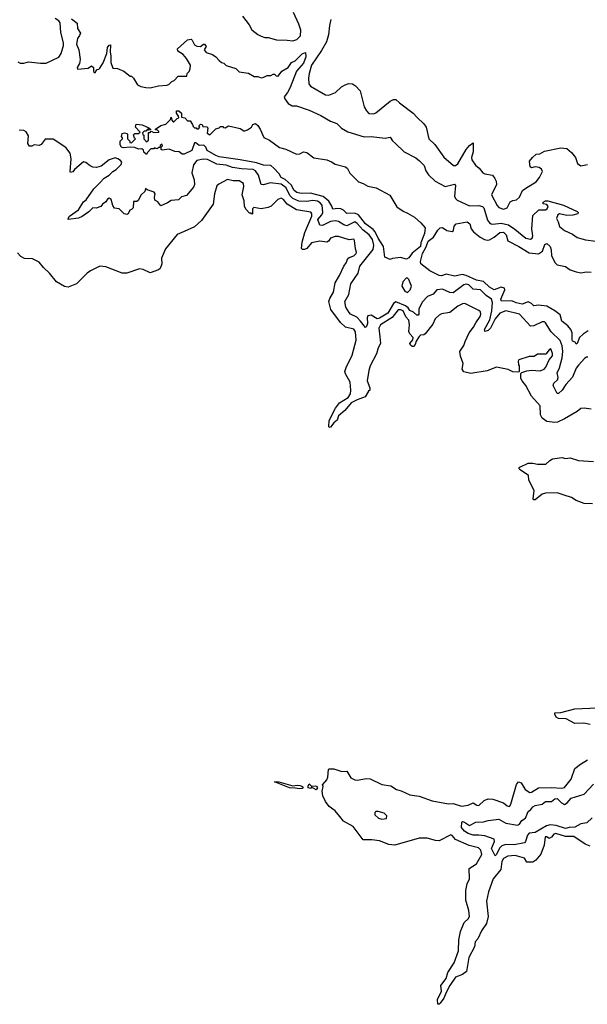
# Model space of a CAD drawing. Extents: x 2386423 to 2568864, y 578392 to 761999.
# Tile 209 of 256: x 2427090 to 2431941, y 691073 to 699494. Entities that reach past the tile are written whole.
import ezdxf

# ---------------------------------------------------------------- set-up
doc = ezdxf.new("R2010")
doc.units = 0

msp = doc.modelspace()

# ---------------------------------------------------------------- linework, layer by layer
at = {"layer": '0CON05XD'}
for points in [[(2427073.6, 699133.6), (2427095, 699122.5), (2427125, 699122.5), (2427165, 699133.3), (2427267, 699123), (2427315, 699123.3), (2427425, 699174.3), (2427443.5, 699205), (2427463.7, 699273.7), (2427464, 699295), (2427442.7, 699385), (2427435.7, 699465.7), (2427423.1, 699483.1), (2427392.3, 699505)], [(2427532.7, 699502.7), (2427580.8, 699465), (2427585, 699417.5), (2427608.3, 699378.3), (2427602.4, 699357.6), (2427585, 699332.5), (2427575.5, 699285), (2427594.5, 699235), (2427607.3, 699152.7), (2427601.7, 699118.3), (2427582.5, 699085), (2427585, 699070), (2427675, 699080), (2427705, 699100), (2427720, 699085), (2427721.7, 699051.7), (2427735, 699040), (2427740, 699055), (2427751.7, 699068.3), (2427765, 699070), (2427775, 699080), (2427802.5, 699125), (2427834, 699205), (2427840.8, 699255), (2427855, 699277.5), (2427865, 699280), (2427862, 699215), (2427870, 699185), (2427868.3, 699128.3), (2427885, 699080), (2427925, 699077.5), (2427980, 699055), (2428035, 699010), (2428045, 699010), (2428063, 698993), (2428097, 698937), (2428125, 698922.5), (2428167, 698913), (2428205, 698912.5), (2428275, 698927.5), (2428347, 698933), (2428365, 698940), (2428390, 698965), (2428410, 698975), (2428445, 699010), (2428518.3, 699011.7), (2428520, 699035), (2428538.3, 699051.7), (2428547.5, 699075), (2428548.8, 699105), (2428515, 699162.5), (2428485.9, 699195.9), (2428442.5, 699225), (2428440, 699245), (2428525, 699322.5), (2428555, 699327.5), (2428565, 699320), (2428585, 699280), (2428605, 699266.2), (2428636.7, 699263.3), (2428660, 699285), (2428670, 699285), (2428682.5, 699265), (2428667.5, 699235), (2428685, 699212.5), (2428737, 699197), (2428765, 699177.5), (2428793.6, 699143.6), (2428815, 699127.5), (2428835, 699122.5), (2428855, 699102.5), (2428936.1, 699076.1), (2428965, 699047.5), (2429045, 699036.7), (2429095, 699006.7), (2429125, 699006.7), (2429155, 698997.5), (2429176.7, 699003.3), (2429205, 699017.5), (2429235, 699017.5), (2429257, 699027), (2429267, 699027), (2429283, 699013), (2429298.3, 699011.7), (2429331.2, 699055), (2429385, 699086), (2429411.9, 699128.1), (2429445, 699143.5), (2429505, 699200.9), (2429533, 699213), (2429534.6, 699175), (2429515, 699121.9), (2429454.6, 699055), (2429402.3, 698915), (2429380, 698870), (2429350.8, 698835), (2429355.8, 698815.8), (2429385, 698777.5), (2429418.3, 698758.3), (2429455, 698756.7), (2429565, 698720), (2429663.6, 698673.6), (2429746.4, 698626.4), (2429800, 698605), (2429840, 698565), (2429893.6, 698533.6), (2430035, 698491.2), (2430093.6, 698493.6), (2430215, 698481.2), (2430255, 698490), (2430277.3, 698457.3), (2430303.3, 698435), (2430375, 698363.3), (2430475, 698313.8), (2430508.3, 698288.3), (2430545.7, 698245.7), (2430562.3, 698202.3), (2430585, 698167.5), (2430641.7, 698111.7), (2430726.4, 698066.4), (2430806.2, 698086.2), (2430816, 698075), (2430806.9, 697985), (2430814.5, 697964.5), (2430829.5, 697949.5), (2430935, 697903.3), (2431015, 697905.8), (2431046.2, 697895), (2431055.8, 697885), (2431089.7, 697779.7), (2431105, 697756.2), (2431118.3, 697748.3), (2431135, 697744.4), (2431205, 697754.6), (2431268.6, 697738.6), (2431322.2, 697702.2), (2431414.6, 697624.6), (2431455, 697616.7), (2431470, 697625), (2431476, 697645), (2431466, 697705), (2431475, 697820), (2431527.5, 697867.5)], [(2428993.9, 699523.9), (2429050.7, 699450.7), (2429075, 699407.5), (2429125, 699367.5), (2429155, 699352.5), (2429185, 699342.5), (2429215, 699342.5), (2429285, 699321.2), (2429375, 699320), (2429425, 699311.9), (2429458, 699325), (2429490.8, 699355), (2429493.5, 699405), (2429476.9, 699456.9), (2429428.9, 699555)], [(2429748.1, 699495), (2429736.5, 699445), (2429729.6, 699365), (2429711.8, 699305), (2429670.4, 699229.6), (2429583.3, 699105), (2429563.1, 699035), (2429558.1, 698995), (2429562.5, 698945), (2429575, 698926.7), (2429705, 698852), (2429731.7, 698848.3), (2429789.7, 698870.3), (2429841.2, 698918.8), (2429872.3, 698937.7), (2429901.7, 698948.3), (2429935, 698946.2), (2429959.5, 698929.5), (2430000, 698885), (2430035, 698750), (2430053.9, 698713.9), (2430075, 698692.5), (2430115, 698687.5), (2430135, 698697.5), (2430255, 698797.5), (2430285, 698812.5), (2430305, 698812.5), (2430335, 698782.5), (2430452.5, 698695), (2430488, 698658), (2430545, 698602.5), (2430563.3, 698575), (2430586, 698475), (2430637, 698427), (2430715, 698317.8), (2430797, 698247), (2430815, 698245.7), (2430835, 698262.2), (2430906.4, 698385), (2430935, 698418.6), (2430965, 698440), (2430966, 698365), (2430951.3, 698315), (2430955, 698296), (2430985, 698250), (2431017.5, 698225), (2431047.5, 698185), (2431065, 698176.2), (2431130, 698165), (2431150, 698135), (2431161.7, 698111.7), (2431163.8, 698085), (2431122, 697995), (2431170, 697905), (2431185, 697888.8), (2431225, 697873.3), (2431257.5, 697885), (2431283.3, 697935), (2431305, 697948.8), (2431335, 697954), (2431362.5, 697975), (2431387, 698033), (2431425, 698060), (2431503.9, 698106.1), (2431534, 698145), (2431558.8, 698195), (2431550, 698215), (2431529.5, 698229.5), (2431495, 698236.7), (2431465, 698227.5), (2431452.5, 698235), (2431447.5, 698285), (2431472.5, 698315), (2431505, 698342.5), (2431535, 698347.5), (2431575, 698370), (2431715, 698399.2), (2431765, 698392), (2431805, 698358), (2431840, 698315), (2431856.7, 698265), (2431885, 698243.3), (2431943.6, 698256.4)], [(2430255, 697442.5), (2430211.7, 697461.7), (2430200.6, 697555), (2430153.3, 697625), (2430128.9, 697678.9), (2430110.4, 697700.4), (2430045, 697748.9), (2429984.8, 697824.8), (2429955, 697838.9), (2429885.7, 697835.7), (2429856.2, 697866.2), (2429835, 697876.5), (2429805, 697880), (2429765, 697874), (2429758, 697898), (2429732.4, 697942.4), (2429682.7, 697982.7), (2429575, 698010.4), (2429495, 698006.7), (2429458.8, 698015), (2429435, 698032.5), (2429410.8, 698080.8), (2429357.8, 698127.8), (2429323.8, 698145), (2429306.7, 698175), (2429263.3, 698225), (2429235.9, 698245.9), (2429175, 698250), (2429115, 698271.1), (2428975, 698294.4), (2428795, 698321.9), (2428765, 698331.9), (2428693.3, 698375), (2428680, 698405), (2428665, 698420), (2428625, 698417.5), (2428595, 698440), (2428585, 698440), (2428560, 698375), (2428495, 698343.3), (2428480, 698345), (2428452.5, 698362.5), (2428415, 698366.7), (2428366.4, 698386.4), (2428308.3, 698378.3), (2428300, 698385), (2428300, 698405), (2428310, 698415), (2428305, 698430), (2428291.7, 698418.3), (2428288.3, 698401.7), (2428275, 698400), (2428265, 698390), (2428242.5, 698397.5), (2428235, 698390), (2428211.7, 698388.3), (2428181.7, 698358.3), (2428175, 698340), (2428151.7, 698361.7), (2428148.3, 698378.3), (2428135, 698390), (2428105, 698387.5), (2428075, 698400), (2428035, 698402.5), (2427975, 698397.5), (2427960, 698405), (2427950, 698425), (2427950, 698455), (2427970, 698475), (2427970, 698485), (2427960, 698495), (2427965, 698520), (2427985, 698527.5), (2428005, 698520), (2428010, 698515), (2428010, 698475), (2428030, 698455), (2428030, 698445), (2428045, 698440), (2428080, 698475), (2428071.7, 698481.7), (2428061.7, 698508.3), (2428075, 698520), (2428105, 698520), (2428118.3, 698531.7), (2428080, 698575), (2428085, 698600), (2428137.5, 698595), (2428195, 698570), (2428208.3, 698558.3), (2428208.3, 698551.7), (2428195, 698550), (2428185, 698560), (2428168.3, 698541.7), (2428155, 698540), (2428140, 698525), (2428141.7, 698511.7), (2428150, 698505), (2428150, 698475), (2428175, 698450), (2428190, 698465), (2428191.7, 698528.3), (2428205, 698530), (2428215, 698540), (2428235, 698530), (2428278.3, 698531.7), (2428278.3, 698538.3), (2428268.3, 698548.3), (2428251.7, 698551.7), (2428251.7, 698558.3), (2428295, 698588.8), (2428339.3, 698600.7), (2428378.3, 698641.7), (2428385, 698660), (2428390, 698635), (2428401.7, 698621.7), (2428408.3, 698621.7), (2428435, 698650), (2428450, 698655), (2428448.3, 698668.3), (2428430, 698695), (2428430, 698715), (2428450, 698715), (2428472.5, 698695), (2428471.7, 698661.7), (2428500, 698655), (2428525, 698630), (2428548.3, 698628.3), (2428568.3, 698598.3), (2428571.7, 698581.7), (2428585, 698570), (2428598.3, 698568.3), (2428605, 698560), (2428618.3, 698561.7), (2428630, 698575), (2428620, 698585), (2428635, 698600), (2428648.3, 698598.3), (2428655, 698580), (2428688.3, 698578.3), (2428697.5, 698565), (2428693, 698523), (2428715, 698510), (2428765, 698560), (2428795, 698570), (2428805, 698580), (2428825, 698580), (2428831.7, 698571.7), (2428845, 698570), (2428875, 698586.2), (2428975, 698563.3), (2429005, 698542.5), (2429015, 698542.5), (2429038.3, 698551.7), (2429070, 698575), (2429083.6, 698596.4), (2429106.7, 698606.7), (2429125, 698590), (2429145, 698557.5), (2429177.1, 698487.1), (2429226.2, 698465), (2429311.3, 698401.3), (2429365.8, 698385.8), (2429455, 698344.4), (2429483.6, 698346.4), (2429515, 698363.3), (2429545, 698358), (2429605, 698313.3), (2429714.1, 698294.1), (2429755, 698278), (2429785, 698257.5), (2429875.9, 698235.9), (2429892.3, 698222.3), (2429911.9, 698181.9), (2429935, 698158.8), (2429985, 698106.7), (2430025, 698093.8), (2430065, 698069.2), (2430137.3, 698057.3), (2430252.3, 697992.3), (2430313.5, 697893.5), (2430366.7, 697855), (2430405, 697840), (2430465, 697804.3), (2430517.7, 697757.7), (2430554.2, 697715), (2430549.6, 697665), (2430518.9, 697585), (2430514.6, 697555), (2430443.9, 697496.1), (2430415, 697456), (2430395, 697446), (2430345, 697458.8), (2430277, 697453), (2430255, 697442.5)], [(2428243.3, 697976.7), (2428247.5, 698005), (2428239.3, 698019.3), (2428178.3, 698038.3), (2428165, 698050), (2428160, 698025), (2428127.5, 697995), (2428103, 697947), (2428091.7, 697938.3), (2428061.7, 697938.3), (2428060, 697885), (2428045, 697870), (2428030, 697865), (2428017.5, 697835), (2428005, 697827.5), (2427982.5, 697835), (2427940, 697875), (2427900.7, 697880.7), (2427886.7, 697905), (2427872.5, 697955), (2427855, 697966.7), (2427840.7, 697959.3), (2427827.5, 697935), (2427797.5, 697915), (2427783.6, 697896.4), (2427743, 697883), (2427715, 697886), (2427680, 697850), (2427625, 697811.2), (2427593, 697797), (2427504, 697784), (2427503.3, 697795), (2427516, 697815), (2427591.2, 697868.8), (2427634.2, 697935.8), (2427657.7, 697952.3), (2427725, 698046.7), (2427775, 698100), (2427812, 698138), (2427855, 698163.8), (2427885.7, 698194.3), (2427915, 698212.5), (2427957.1, 698255), (2427962, 698275), (2427950.9, 698290.9), (2427930, 698305), (2427905, 698311.9), (2427855, 698295.5), (2427785, 698240.8), (2427745, 698230.8), (2427716.2, 698233.8), (2427692.7, 698242.7), (2427655, 698272.5), (2427635, 698278), (2427557, 698213), (2427545, 698193.3), (2427525, 698187.5), (2427521.2, 698195), (2427530, 698305), (2427521.3, 698351.3), (2427485, 698401.4), (2427375, 698471.5), (2427308.8, 698471.2), (2427274, 698426), (2427255, 698418.8), (2427215, 698422.5), (2427195, 698412.5), (2427173, 698413), (2427160, 698435), (2427165, 698500), (2427145, 698536.2), (2427125, 698545.8), (2427085, 698550)], [(2431947, 696607), (2431935, 696607.5), (2431920.7, 696599.3), (2431865, 696540), (2431846.7, 696515), (2431814.1, 696435.9), (2431757.5, 696375), (2431727.5, 696325), (2431695, 696297.5), (2431685, 696297.5), (2431650, 696365), (2431656.2, 696385), (2431685.5, 696414.5), (2431693.3, 696435), (2431684, 696475), (2431703.4, 696516.6), (2431727.1, 696602.9), (2431731.6, 696655), (2431725.7, 696705.7), (2431709.5, 696749.5), (2431631.5, 696825), (2431585, 696901.2), (2431575, 696909.2), (2431555, 696910), (2431485, 696875.8), (2431455, 696872), (2431362, 696975), (2431245, 697004.5), (2431194.4, 696985), (2431154.7, 696935.3), (2431115, 696856), (2431093.3, 696835), (2431065, 696827.5), (2431062.5, 696845), (2431108.1, 696928.1), (2431126.4, 697003.6), (2431131.1, 697075), (2431122.7, 697102.7), (2431078.1, 697135), (2431028, 697185), (2430965, 697188.6), (2430927.5, 697225), (2430905, 697231.1), (2430884.6, 697225.4), (2430795, 697158.6), (2430765, 697160.8), (2430705, 697188.8), (2430655, 697183.8), (2430623, 697147), (2430575, 697128), (2430530.9, 697079.1), (2430502.6, 697017.4), (2430501.4, 696975), (2430495, 696967.5), (2430485, 696967.1), (2430455, 696992.5), (2430425, 697008), (2430410, 697030), (2430387.4, 697047.4), (2430305, 697080), (2430285, 697068), (2430235.4, 696985), (2430165, 696940), (2430145, 696935.6), (2430095, 696966), (2430065, 696960), (2430058.8, 696945), (2430061.9, 696895), (2430055, 696870), (2430045, 696861.2), (2430001.4, 696915), (2429971.3, 696951.3), (2429917.5, 696975), (2429905, 696988.8), (2429877.1, 697035), (2429868.6, 697085), (2429903.1, 697145), (2429919.3, 697235), (2429983.3, 697325), (2429997.9, 697385), (2430111.2, 697528.8), (2430117.7, 697565), (2430104.7, 697615), (2430076.4, 697655), (2430025, 697693.1), (2429975, 697751.9), (2429955, 697764.4), (2429885, 697730), (2429859.1, 697739.1), (2429815, 697768.2), (2429785, 697774.5), (2429745, 697768.9), (2429677.5, 697735), (2429655, 697736.7), (2429639.4, 697785), (2429672.1, 697825), (2429680, 697845), (2429675, 697907.5), (2429659, 697929), (2429635, 697941.6), (2429595, 697946.5), (2429545, 697940.4), (2429475, 697942.5), (2429425, 697964.1), (2429399, 697989), (2429366.4, 698055), (2429325, 698086.1), (2429231.2, 698098.8), (2429175, 698081.5), (2429155, 698084.4), (2429130.4, 698165), (2429105, 698200.5), (2429085, 698212.1), (2428985, 698218), (2428910.2, 698230.2), (2428855, 698249.6), (2428775, 698259.7), (2428695, 698296.9), (2428658.6, 698301.4), (2428605, 698290), (2428575, 698253.3), (2428560.8, 698185), (2428581.2, 698125), (2428583.3, 698085), (2428575, 698062.5), (2428515, 697990), (2428471.7, 697978.3), (2428446.4, 697953.6), (2428385, 697947.5), (2428353.3, 697926.7), (2428295, 697902.5), (2428270, 697935), (2428245, 697950), (2428243.3, 697976.7)], [(2431537.5, 696192.5), (2431465, 696272.9), (2431416.2, 696366.2), (2431384, 696405), (2431374, 696425), (2431372.5, 696467.5), (2431383, 696477), (2431425, 696490.8), (2431465, 696495.8), (2431538.3, 696491.7), (2431571.2, 696505), (2431587, 696523), (2431614.2, 696585.8), (2431645, 696620), (2431645, 696640), (2431628.3, 696678.3), (2431615, 696670), (2431586.4, 696633.6), (2431515, 696632.5), (2431486.4, 696613.6), (2431445, 696612.5), (2431357.5, 696585), (2431350, 696575), (2431353, 696543), (2431360, 696535), (2431360, 696485), (2431355, 696480), (2431305, 696481.2), (2431265, 696502), (2431165, 696521.9), (2431085, 696492.2), (2430945, 696468.8), (2430885, 696483.3), (2430871.2, 696505), (2430881.2, 696555), (2430856.2, 696615), (2430852.5, 696655), (2430885, 696706.2), (2430898, 696742), (2430931.5, 696815), (2430970, 696865), (2430987.4, 696902.6), (2431024.4, 696955), (2431030.6, 696975), (2431027.5, 696995), (2431015, 697008), (2430894.1, 697065.9), (2430875, 697064), (2430835, 697044.2), (2430765, 696989.2), (2430695, 696977.1), (2430675, 696965.8), (2430642, 696935), (2430620.9, 696889.1), (2430555, 696808), (2430545, 696800), (2430515, 696796), (2430504.2, 696785.8), (2430480, 696745), (2430470, 696715), (2430455, 696700), (2430445, 696700), (2430430.7, 696710.7), (2430423.3, 696725), (2430450, 696755), (2430452.5, 696775), (2430425, 696806.7), (2430416.9, 696826.9), (2430421.8, 696885), (2430415.6, 696925), (2430391.5, 696951.5), (2430366.2, 697005), (2430345, 697013.4), (2430325, 697011.2), (2430273.3, 696946.7), (2430172.9, 696885), (2430160.9, 696855), (2430167.9, 696782.1), (2430174.2, 696725), (2430152.8, 696687.2), (2430138.6, 696635), (2430086.4, 696533.6), (2430072.9, 696495), (2430060.6, 696405), (2430083.3, 696345), (2430082.5, 696325), (2430072, 696318), (2430042.7, 696267.3), (2429975, 696244.3), (2429922.5, 696217.5), (2429868.9, 696151.1), (2429814, 696106), (2429802.1, 696067.9), (2429773.8, 696046.2), (2429745, 696008), (2429735, 696007.5), (2429733.1, 696015), (2429736.4, 696065), (2429789.5, 696170.5), (2429822.1, 696217.9), (2429896.7, 696263.3), (2429916.5, 696295), (2429920.6, 696325), (2429914.2, 696394.2), (2429874.4, 696464.4), (2429868.9, 696485), (2429879.6, 696520.4), (2429932.9, 696625), (2429966.9, 696753.1), (2429961.1, 696825), (2429945, 696848.1), (2429876, 696865), (2429832.9, 696902.9), (2429749.5, 697015), (2429733.3, 697085), (2429740.5, 697109.5), (2429772.2, 697165), (2429787.6, 697242.4), (2429824.3, 697305), (2429859.4, 697385), (2429880.8, 697415), (2429895, 697452.5), (2429905, 697461.2), (2429945, 697473.8), (2429966.2, 697495), (2429970, 697505), (2429960, 697535), (2429952.5, 697605), (2429945, 697617.5), (2429905, 697612.5), (2429815, 697640), (2429785, 697640.8), (2429745, 697625.8), (2429729.1, 697600.9), (2429715, 697591.4), (2429655, 697599.5), (2429584.1, 697585.9), (2429545, 697537.5), (2429525, 697527.5), (2429508.3, 697528.3), (2429498.3, 697538.3), (2429505, 697590), (2429525.6, 697675), (2429586.9, 697815), (2429585.6, 697835), (2429576.9, 697846.9), (2429455, 697867.1), (2429376.1, 697916.1), (2429345, 697956), (2429325, 697968.8), (2429297.5, 697955), (2429240.5, 697899.5), (2429215, 697888), (2429155, 697877.5), (2429092.5, 697887.5), (2429080, 697875), (2429080, 697835), (2429075, 697830), (2429068.3, 697838.3), (2429055, 697840), (2429025, 697870), (2429012.5, 697895), (2429007.5, 697945), (2428992.5, 697995), (2429007, 698067), (2429003.6, 698093.6), (2428965, 698115.7), (2428915, 698117.1), (2428865, 698126.7), (2428791.7, 698088.3), (2428775, 698072.5), (2428756.2, 698005), (2428743.3, 697915), (2428645, 697777.5), (2428585, 697722.5), (2428496.4, 697683.6), (2428435, 697657.5), (2428336.7, 697535), (2428301.2, 697455), (2428306.2, 697405), (2428290, 697365), (2428275, 697353.3), (2428205, 697330), (2428145, 697356.7), (2428115, 697363.3), (2428005, 697326.7), (2427965, 697326.2), (2427825, 697380), (2427775, 697385.7), (2427695, 697346.2), (2427666.7, 697325), (2427576.7, 697235), (2427505, 697206.2), (2427472, 697212), (2427405, 697252.5), (2427345.9, 697325.9), (2427294.1, 697374.1), (2427255, 697421.2), (2427198.3, 697448.3), (2427132.3, 697452.3), (2427098.3, 697468.3), (2427071.2, 697501.2)], [(2431527.5, 697867.5), (2431583, 697867), (2431597.5, 697875), (2431606.7, 697895), (2431602.5, 697905), (2431595, 697912.5), (2431565, 697920), (2431563, 697933), (2431585, 697946), (2431605, 697946.2), (2431737.7, 697907.7), (2431855, 697852.5), (2431862.5, 697845), (2431860, 697835), (2431818.3, 697821.7), (2431765, 697818.8), (2431705, 697833.8), (2431690, 697825), (2431678.8, 697795), (2431693.3, 697765), (2431702.5, 697725), (2431745, 697690), (2431815, 697660), (2431855, 697630), (2431925, 697610), (2432015, 697601.2)], [(2431947.5, 696832.5), (2431905.6, 696805), (2431875.6, 696775), (2431855, 696723.3), (2431845, 696720), (2431836.7, 696735), (2431815.8, 696745.8), (2431810.8, 696755), (2431811.4, 696815), (2431800.8, 696845), (2431775.4, 696875.4), (2431724.7, 696914.7), (2431709.2, 696969.2), (2431665, 697004.5), (2431595, 697043.1), (2431525, 697051.4), (2431485, 697048), (2431465, 697068), (2431435, 697081.2), (2431385, 697061.9), (2431332.1, 697072.1), (2431295, 697088.6), (2431206.9, 697086.9), (2431202.3, 697105), (2431237.1, 697185), (2431235, 697197.1), (2431205, 697205.4), (2431145, 697183.8), (2431105, 697206.1), (2431055, 697255.6), (2430995, 697265.4), (2430906.1, 697306.1), (2430875, 697313.9), (2430805, 697300), (2430735, 697318), (2430695.7, 697304.3), (2430675, 697306.2), (2430594.8, 697344.8), (2430517.3, 697405), (2430514.7, 697425), (2430533.3, 697495), (2430565, 697550.8), (2430580.4, 697599.6), (2430627.1, 697635), (2430665, 697694), (2430685, 697712.5), (2430705, 697718), (2430740.2, 697690.2), (2430785, 697681.9), (2430798.9, 697691.1), (2430802.7, 697727.3), (2430821.7, 697748.3), (2430915, 697763.8), (2430938.3, 697748.3), (2430950, 697705), (2430969.5, 697679.5), (2431024.8, 697634.8), (2431063.8, 697613.8), (2431085, 697607.8), (2431105, 697611.6), (2431146.6, 697633.4), (2431194.7, 697675.3), (2431225, 697676.2), (2431249.1, 697655), (2431263.4, 697603.4), (2431355, 697554.5), (2431445, 697501.4), (2431525, 697491.5), (2431559.4, 697515), (2431578, 697572), (2431595, 697580.5), (2431625, 697554), (2431633.1, 697525), (2431635.7, 697475), (2431667.1, 697415), (2431685, 697396.9), (2431754.4, 697384.4), (2431795, 697355.8), (2431845, 697336.9), (2431885, 697330), (2431935, 697338.1), (2431975, 697334.3)], [(2430405, 697162), (2430427.4, 697182.6), (2430437.5, 697215), (2430415, 697271.2), (2430405, 697283.8), (2430395, 697286), (2430365, 697250.8), (2430356.9, 697215), (2430382.3, 697172.3), (2430405, 697162)], [(2431975, 696164.2), (2431915, 696172.5), (2431885, 696169.2), (2431855, 696143.8), (2431745, 696079.2), (2431687.9, 696052.1), (2431665, 696048.1), (2431595, 696056.2), (2431554.7, 696084.7), (2431542.1, 696115), (2431537.5, 696192.5)], [(2431985, 695353.3), (2431915, 695357.5), (2431845, 695383.3), (2431805, 695406.7), (2431743, 695427), (2431685, 695446.7), (2431585, 695443.3), (2431554.3, 695435.7), (2431495, 695388.8), (2431485, 695387.5), (2431480, 695395), (2431486.4, 695466.4), (2431442.5, 695555), (2431440, 695595), (2431367.5, 695645), (2431357.5, 695655), (2431363.6, 695666.4), (2431435, 695702.5), (2431475, 695702.5), (2431515, 695692.5), (2431586.4, 695693.6), (2431620, 695725), (2431645, 695737.5), (2431725, 695750), (2431755, 695742.5), (2431795, 695747.5), (2431865, 695723.3), (2431995, 695716.2)], [(2431966.2, 693466.2), (2431913, 693477), (2431835, 693474.2), (2431760, 693515), (2431695, 693516.2), (2431675, 693530), (2431662.5, 693555), (2431663, 693567), (2431715, 693568), (2431835, 693600), (2432025, 693609.4)], [(2431965, 692426.2), (2431924.3, 692444.3), (2431827.6, 692507.6), (2431755, 692508.8), (2431672.5, 692535), (2431655, 692527.5), (2431635, 692502.5), (2431615, 692492.5), (2431595, 692506.7), (2431582.5, 692505), (2431572.5, 692435), (2431543.3, 692356.7), (2431500, 692305), (2431475, 692290), (2431425, 692290), (2431405, 692322.5), (2431325, 692346.2), (2431260.7, 692339.3), (2431225, 692320), (2431211.9, 692295), (2431201.9, 692225), (2431136.9, 692145), (2431095.5, 692035), (2431080.4, 691955), (2431094.5, 691825), (2431079.4, 691765), (2431037.6, 691702.4), (2431007, 691633), (2430983.6, 691606.4), (2430975.8, 691565), (2430928.6, 691475), (2430908, 691355), (2430875, 691329.2), (2430815, 691304.3), (2430766.7, 691235), (2430734.7, 691175.3), (2430716.4, 691125), (2430685, 691082.5), (2430675, 691073.8), (2430663.3, 691073.3), (2430660.8, 691115), (2430694.6, 691185), (2430688.8, 691235), (2430735.5, 691294.5), (2430748.1, 691345), (2430802, 691428), (2430839.7, 691530.3), (2430842.9, 691625), (2430856.1, 691695), (2430887.9, 691772.1), (2430924.2, 691805), (2430933.1, 691825), (2430927.5, 691875), (2430902.4, 691965), (2430903.3, 692046.7), (2430913.9, 692105), (2430934.4, 692145), (2430932.5, 692235), (2430995.6, 692275), (2431041.1, 692355), (2431031.3, 692391.3), (2431012.1, 692412.1), (2430932.4, 692432.4), (2430815, 692484), (2430787.7, 692517.7), (2430775, 692523.3), (2430675, 692472), (2430644.1, 692474.1), (2430573.9, 692493.9), (2430505, 692492.9), (2430295, 692434.3), (2430245, 692440), (2430165, 692472.2), (2430100.3, 692480.3), (2430025, 692480), (2429938.8, 692595), (2429858.7, 692638.7), (2429825, 692680), (2429785, 692726.7), (2429736.1, 692766.1), (2429705, 692806.7), (2429682, 692855), (2429676, 692895), (2429682.5, 692935), (2429678.3, 692951.7), (2429715.8, 692994.2), (2429724, 693015), (2429728.3, 693081.7), (2429735, 693087.5), (2429775, 693087.5), (2429843.9, 693063.9), (2429885.9, 693065.9), (2429920, 693010), (2429953.6, 692993.6), (2429975, 692990), (2430055, 693003.8), (2430085, 693001.2), (2430185, 692954), (2430261.7, 692941.7), (2430310.5, 692910.5), (2430349.5, 692899.5), (2430425, 692863.8), (2430505, 692853.3), (2430615, 692813.8), (2430755, 692788.1), (2430795, 692791.9), (2430865, 692767.1), (2430924.1, 692775.9), (2430965, 692797.5), (2430996.4, 692776.4), (2431015, 692773.8), (2431060, 692815), (2431095, 692830), (2431135, 692828), (2431225, 692797.5), (2431255, 692770), (2431275, 692766.2), (2431287.1, 692785), (2431336.1, 692953.9), (2431353.6, 692976.4), (2431375, 692968.8), (2431410.4, 692910.4), (2431450, 692885), (2431465, 692888.6), (2431525, 692925.8), (2431635, 692928.1), (2431725, 692921.9), (2431745, 692928.6), (2431802.4, 692997.6), (2431835, 693089.2), (2431882.4, 693127.6), (2431944, 693165)], [(2429485, 692915.6), (2429445, 692923.1), (2429395, 692923.5), (2429267.5, 692975), (2429304.3, 692975.7), (2429425, 692940.8), (2429462.4, 692947.6), (2429485, 692944.4), (2429508, 692935), (2429512, 692925), (2429505, 692919.2), (2429485, 692915.6)], [(2429625, 692906.2), (2429585, 692930), (2429575, 692920), (2429555, 692923.3), (2429555, 692940), (2429565, 692957.5), (2429585, 692937.5), (2429615, 692942.5), (2429627.9, 692937.9), (2429636, 692925), (2429625, 692906.2)], [(2431982.8, 692667.2), (2431936.7, 692625), (2431885, 692615.6), (2431835, 692588.2), (2431785, 692585.3), (2431755, 692576.2), (2431675, 692603.1), (2431622.7, 692607.3), (2431591.2, 692598.8), (2431495, 692541.9), (2431445, 692535.6), (2431430.9, 692519.1), (2431413.6, 692466.4), (2431403.3, 692455), (2431315, 692436.2), (2431245, 692441.4), (2431210.9, 692429.1), (2431191.7, 692408.3), (2431165, 692353.3), (2431152.7, 692342.7), (2431121.4, 692405), (2431146.9, 692465), (2431144.2, 692485), (2431064.2, 692514.2), (2431015, 692520.9), (2430965, 692519.6), (2430923.8, 692535), (2430892, 692555), (2430866, 692585), (2430868.8, 692631.2), (2430875, 692636.2), (2430891.7, 692631.7), (2430935, 692603.3), (2430989.1, 692630.9), (2431055, 692632.9), (2431095, 692644.3), (2431185, 692656.2), (2431245, 692622.5), (2431345, 692604.4), (2431362.9, 692615), (2431380.8, 692645), (2431413.8, 692666.2), (2431435, 692722.5), (2431459.5, 692740.5), (2431477, 692763), (2431495, 692772.5), (2431555, 692784), (2431585, 692806.7), (2431635, 692808.8), (2431665, 692832), (2431685, 692832.9), (2431722, 692795), (2431745, 692783.3), (2431770, 692795), (2431804.5, 692835.5), (2431915, 692869.2), (2431993.1, 692955)], [(2430185, 692656), (2430225, 692663.3), (2430228.8, 692685), (2430205, 692708.8), (2430155, 692723.3), (2430135, 692722.5), (2430126.4, 692713.6), (2430126.2, 692695), (2430156.7, 692665), (2430185, 692656)]]:
    msp.add_lwpolyline(points, dxfattribs=at)

doc.saveas('drawing.dxf')
